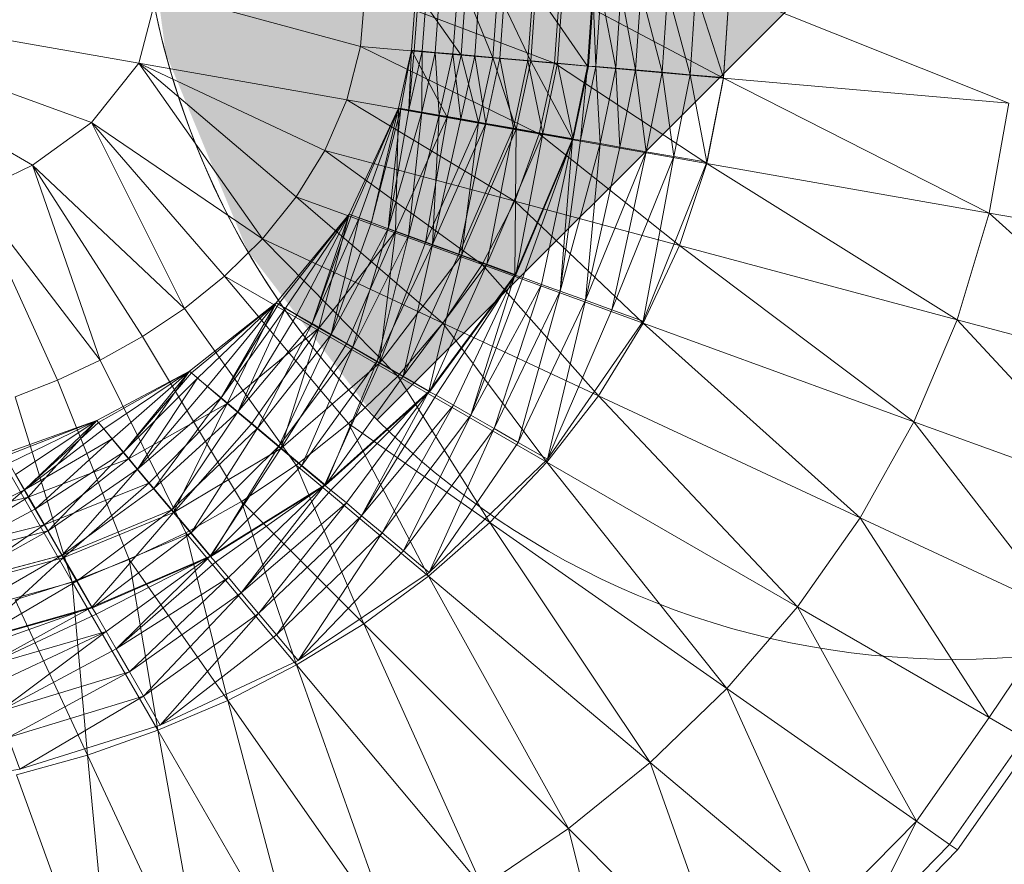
# Model space of a CAD drawing. Header units: metres. Extents: x 397.7 to 427.5, y 12.7 to 28.4.
# Tile 62 of 147: x 408.099 to 408.219, y 26.204 to 26.308. Entities that reach past the tile are written whole.
import ezdxf

# ---------------------------------------------------------------- set-up
doc = ezdxf.new("R2010")
doc.units = ezdxf.units.M
doc.layers.add('A-DETL-____-MBND', color=7, linetype='Continuous', lineweight=18)
doc.layers.add('A-DETL-GENF-OTLN', color=7, linetype='Continuous', lineweight=18)

# ---------------------------------------------------------------- blocks, each defined once
blk = doc.blocks.new('Family - Inodor P3-156643-06_ENLLUMENAT_P3')
at = {"layer": 'A-DETL-____-MBND', "color": 253, "true_color": 0xaaaaaa}
for p, q in [((0.60022, 0.19211), (0.60079, 0.19997)), ((0.60079, 0.19997), (0.60022, 0.19211)), ((0.60022, 0.19211), (0.60079, 0.19997)), ((0.6041, 0.19177), (0.60079, 0.19997)), ((0.6041, 0.19177), (0.60079, 0.19997)), ((0.60469, 0.19997), (0.6041, 0.19177)), ((0.6041, 0.19177), (0.60469, 0.19997)), ((0.60875, 0.19136), (0.60469, 0.19997)), ((0.60875, 0.19136), (0.60469, 0.19997)), ((0.60875, 0.19136), (0.60936, 0.19997)), ((0.60875, 0.19136), (0.60936, 0.19997)), ((0.61571, 0.19076), (0.60936, 0.19997)), ((0.61571, 0.19076), (0.60936, 0.19997)), ((0.61634, 0.19997), (0.61571, 0.19076)), ((0.61571, 0.19076), (0.61634, 0.19997)), ((0.6167, 0.19072), (0.61634, 0.19997)), ((0.6167, 0.19072), (0.61634, 0.19997)), ((0.5608, 0.19112), (0.51095, 0.19991)), ((0.55503, 0.18387), (0.51095, 0.19991)), ((0.54779, 0.17865), (0.51095, 0.19991)), ((0.56308, 0.19991), (0.5608, 0.19112)), ((0.58792, 0.19318), (0.56308, 0.19991)), ((0.5885, 0.19991), (0.58792, 0.19318)), ((0.61164, 0.19111), (0.5885, 0.19991)), ((0.59418, 0.1927), (0.59473, 0.19992)), ((0.59418, 0.1927), (0.59473, 0.19992)), ((0.59473, 0.19991), (0.59418, 0.1927)), ((0.59418, 0.1927), (0.59473, 0.19991)), ((0.59449, 0.19267), (0.59504, 0.19991)), ((0.59449, 0.19267), (0.59504, 0.19991)), ((0.60022, 0.19211), (0.59473, 0.19992)), ((0.60022, 0.19211), (0.59473, 0.19992)), ((0.59547, 0.19258), (0.59602, 0.19991)), ((0.59547, 0.19258), (0.59602, 0.19991)), ((0.59706, 0.19244), (0.59762, 0.19992)), ((0.59706, 0.19244), (0.59762, 0.19992)), ((0.59923, 0.19225), (0.59979, 0.19992)), ((0.59923, 0.19225), (0.59979, 0.19992)), ((0.60189, 0.19201), (0.60247, 0.19991)), ((0.60189, 0.19201), (0.60247, 0.19991)), ((0.60498, 0.19175), (0.60557, 0.19992)), ((0.60498, 0.19175), (0.60557, 0.19992)), ((0.6084, 0.19146), (0.60901, 0.19992)), ((0.6084, 0.19146), (0.60901, 0.19992)), ((0.61227, 0.19991), (0.61164, 0.19111)), ((0.61204, 0.19112), (0.61267, 0.19992)), ((0.61204, 0.19112), (0.61267, 0.19992)), ((0.63233, 0.1893), (0.61227, 0.19991)), ((0.6158, 0.19078), (0.61643, 0.19992)), ((0.61734, 0.19992), (0.6167, 0.19072)), ((0.6167, 0.19072), (0.61734, 0.19992)), ((0.61915, 0.19051), (0.61734, 0.19992)), ((0.61915, 0.19051), (0.61734, 0.19992)), ((0.61915, 0.19051), (0.61979, 0.19992)), ((0.61915, 0.19051), (0.61979, 0.19992)), ((0.62158, 0.1903), (0.61979, 0.19992)), ((0.62158, 0.1903), (0.61979, 0.19992)), ((0.62158, 0.1903), (0.62223, 0.19992)), ((0.62158, 0.1903), (0.62223, 0.19992)), ((0.62484, 0.19001), (0.62223, 0.19992)), ((0.62484, 0.19001), (0.62223, 0.19992)), ((0.62484, 0.19001), (0.62551, 0.19992)), ((0.62484, 0.19001), (0.62551, 0.19992)), ((0.62825, 0.18971), (0.62551, 0.19992)), ((0.62825, 0.18971), (0.62551, 0.19992)), ((0.62825, 0.18971), (0.62893, 0.19992)), ((0.62825, 0.18971), (0.62893, 0.19992)), ((0.63233, 0.18936), (0.62893, 0.19992)), ((0.63233, 0.18936), (0.62893, 0.19992)), ((0.63302, 0.19991), (0.63233, 0.1893)), ((0.63302, 0.19991), (0.63233, 0.18936)), ((0.66725, 0.18624), (0.63302, 0.19991)), ((0.58792, 0.19318), (0.58624, 0.18664)), ((0.61164, 0.19111), (0.58792, 0.19318)), ((0.60979, 0.18249), (0.58792, 0.19318)), ((0.59258, 0.18564), (0.59418, 0.1927)), ((0.59258, 0.18564), (0.59418, 0.1927)), ((0.59418, 0.1927), (0.59258, 0.18564)), ((0.59258, 0.18564), (0.59418, 0.1927)), ((0.59287, 0.18557), (0.59418, 0.1927)), ((0.59287, 0.18557), (0.59418, 0.1927)), ((0.59385, 0.18542), (0.59418, 0.1927)), ((0.59385, 0.18542), (0.59418, 0.1927)), ((0.59449, 0.19267), (0.59385, 0.18542)), ((0.59385, 0.18542), (0.59449, 0.19267)), ((0.59547, 0.19258), (0.59385, 0.18542)), ((0.59385, 0.18542), (0.59547, 0.19258)), ((0.60022, 0.19211), (0.59418, 0.1927)), ((0.60022, 0.19211), (0.59418, 0.1927)), ((0.59854, 0.18453), (0.59418, 0.1927)), ((0.59854, 0.18453), (0.59418, 0.1927)), ((0.59418, 0.1927), (0.59449, 0.19267)), ((0.59449, 0.19267), (0.59418, 0.1927)), ((0.59449, 0.19267), (0.59547, 0.19258)), ((0.59547, 0.19258), (0.59449, 0.19267)), ((0.59543, 0.18514), (0.59547, 0.19258)), ((0.59543, 0.18514), (0.59547, 0.19258)), ((0.59706, 0.19244), (0.59543, 0.18514)), ((0.59543, 0.18514), (0.59706, 0.19244)), ((0.59547, 0.19258), (0.59706, 0.19244)), ((0.59706, 0.19244), (0.59547, 0.19258)), ((0.59706, 0.19244), (0.59923, 0.19225)), ((0.59923, 0.19225), (0.59706, 0.19244)), ((0.59756, 0.18476), (0.59706, 0.19244)), ((0.59756, 0.18476), (0.59706, 0.19244)), ((0.59923, 0.19225), (0.59756, 0.18476)), ((0.59756, 0.18476), (0.59923, 0.19225)), ((0.60022, 0.19211), (0.59854, 0.18453)), ((0.60022, 0.19211), (0.59854, 0.18453)), ((0.59854, 0.18453), (0.60022, 0.19211)), ((0.59923, 0.19225), (0.60189, 0.19201)), ((0.60189, 0.19201), (0.59923, 0.19225)), ((0.6002, 0.1843), (0.59923, 0.19225)), ((0.6002, 0.1843), (0.59923, 0.19225)), ((0.60189, 0.19201), (0.6002, 0.1843)), ((0.6002, 0.1843), (0.60189, 0.19201)), ((0.6041, 0.19177), (0.60022, 0.19211)), ((0.6041, 0.19177), (0.60022, 0.19211)), ((0.60237, 0.18386), (0.60022, 0.19211)), ((0.60237, 0.18386), (0.60022, 0.19211)), ((0.60189, 0.19201), (0.60498, 0.19175)), ((0.60498, 0.19175), (0.60189, 0.19201)), ((0.60326, 0.18376), (0.60189, 0.19201)), ((0.60326, 0.18376), (0.60189, 0.19201)), ((0.6041, 0.19177), (0.60237, 0.18386)), ((0.60237, 0.18386), (0.6041, 0.19177)), ((0.60498, 0.19175), (0.60326, 0.18376)), ((0.60326, 0.18376), (0.60498, 0.19175)), ((0.60875, 0.19136), (0.6041, 0.19177)), ((0.60875, 0.19136), (0.6041, 0.19177)), ((0.60697, 0.18305), (0.6041, 0.19177)), ((0.60697, 0.18305), (0.6041, 0.19177)), ((0.60498, 0.19175), (0.6084, 0.19146)), ((0.6084, 0.19146), (0.60498, 0.19175)), ((0.60663, 0.18317), (0.60498, 0.19175)), ((0.60663, 0.18317), (0.60498, 0.19175)), ((0.5608, 0.19112), (0.55503, 0.18387)), ((0.58624, 0.18664), (0.5608, 0.19112)), ((0.58357, 0.18046), (0.5608, 0.19112)), ((0.5608, 0.19112), (0.57592, 0.16962)), ((0.58007, 0.17476), (0.5608, 0.19112)), ((0.6084, 0.19146), (0.60663, 0.18317)), ((0.60663, 0.18317), (0.6084, 0.19146)), ((0.60875, 0.19136), (0.60697, 0.18305)), ((0.60697, 0.18305), (0.60875, 0.19136)), ((0.6084, 0.19146), (0.61204, 0.19112)), ((0.61204, 0.19112), (0.6084, 0.19146)), ((0.61024, 0.18253), (0.6084, 0.19146)), ((0.61024, 0.18253), (0.6084, 0.19146)), ((0.61571, 0.19076), (0.60875, 0.19136)), ((0.61571, 0.19076), (0.60875, 0.19136)), ((0.61385, 0.18184), (0.60875, 0.19136)), ((0.61385, 0.18184), (0.60875, 0.19136)), ((0.61164, 0.19111), (0.60979, 0.18249)), ((0.61204, 0.19112), (0.61024, 0.18253)), ((0.61024, 0.18253), (0.61204, 0.19112)), ((0.63233, 0.1893), (0.61164, 0.19111)), ((0.63029, 0.17887), (0.61164, 0.19111)), ((0.61204, 0.19112), (0.6158, 0.19078)), ((0.6158, 0.19078), (0.61204, 0.19112)), ((0.61395, 0.18188), (0.61204, 0.19112)), ((0.61395, 0.18188), (0.61204, 0.19112)), ((0.61571, 0.19076), (0.61385, 0.18184)), ((0.61385, 0.18184), (0.61571, 0.19076)), ((0.6158, 0.19078), (0.61395, 0.18188)), ((0.61484, 0.18171), (0.61571, 0.19076)), ((0.61484, 0.18171), (0.61571, 0.19076)), ((0.6167, 0.19072), (0.61484, 0.18171)), ((0.61484, 0.18171), (0.6167, 0.19072)), ((0.6167, 0.19072), (0.61571, 0.19076)), ((0.6167, 0.19072), (0.61571, 0.19076)), ((0.61915, 0.19051), (0.6167, 0.19072)), ((0.61915, 0.19051), (0.6167, 0.19072)), ((0.61726, 0.18129), (0.6167, 0.19072)), ((0.61726, 0.18129), (0.6167, 0.19072)), ((0.61915, 0.19051), (0.61726, 0.18129)), ((0.61726, 0.18129), (0.61915, 0.19051)), ((0.62158, 0.1903), (0.61915, 0.19051)), ((0.62158, 0.1903), (0.61915, 0.19051)), ((0.61966, 0.18087), (0.61915, 0.19051)), ((0.61966, 0.18087), (0.61915, 0.19051)), ((0.62158, 0.1903), (0.61966, 0.18087)), ((0.61966, 0.18087), (0.62158, 0.1903)), ((0.62484, 0.19001), (0.62158, 0.1903)), ((0.62484, 0.19001), (0.62158, 0.1903)), ((0.62289, 0.1803), (0.62158, 0.1903)), ((0.62289, 0.1803), (0.62158, 0.1903)), ((0.62484, 0.19001), (0.62289, 0.1803)), ((0.62289, 0.1803), (0.62484, 0.19001)), ((0.62825, 0.18971), (0.62484, 0.19001)), ((0.62825, 0.18971), (0.62484, 0.19001)), ((0.62625, 0.1797), (0.62484, 0.19001)), ((0.62625, 0.1797), (0.62484, 0.19001)), ((0.62825, 0.18971), (0.62625, 0.1797)), ((0.62625, 0.1797), (0.62825, 0.18971)), ((0.63233, 0.18936), (0.62825, 0.18971)), ((0.63233, 0.18936), (0.62825, 0.18971)), ((0.63029, 0.179), (0.62825, 0.18971)), ((0.63029, 0.179), (0.62825, 0.18971)), ((0.63233, 0.18936), (0.63029, 0.179)), ((0.63233, 0.1893), (0.63029, 0.17887)), ((0.66725, 0.18624), (0.63233, 0.1893)), ((0.66485, 0.17278), (0.63233, 0.1893)), ((0.58624, 0.18664), (0.58357, 0.18046)), ((0.60979, 0.18249), (0.58624, 0.18664)), ((0.6068, 0.17423), (0.58624, 0.18664)), ((0.58653, 0.17265), (0.59258, 0.18564)), ((0.58653, 0.17265), (0.59258, 0.18564)), ((0.59258, 0.18564), (0.58653, 0.17265)), ((0.58653, 0.17265), (0.59258, 0.18564)), ((0.58683, 0.17254), (0.59258, 0.18564)), ((0.58683, 0.17254), (0.59258, 0.18564)), ((0.58775, 0.17221), (0.59258, 0.18564)), ((0.58775, 0.17221), (0.59258, 0.18564)), ((0.58925, 0.17166), (0.59258, 0.18564)), ((0.58925, 0.17166), (0.59258, 0.18564)), ((0.59287, 0.18557), (0.58925, 0.17166)), ((0.58925, 0.17166), (0.59287, 0.18557)), ((0.5913, 0.17092), (0.59287, 0.18557)), ((0.5913, 0.17092), (0.59287, 0.18557)), ((0.59221, 0.17052), (0.59258, 0.18564)), ((0.59221, 0.17052), (0.59258, 0.18564)), ((0.59854, 0.18453), (0.59258, 0.18564)), ((0.59854, 0.18453), (0.59258, 0.18564)), ((0.59287, 0.18557), (0.59258, 0.18564)), ((0.59287, 0.18557), (0.59258, 0.18564)), ((0.59385, 0.18542), (0.59287, 0.18557)), ((0.59385, 0.18542), (0.59287, 0.18557)), ((0.66725, 0.18624), (0.66485, 0.17278)), ((0.59385, 0.18542), (0.5913, 0.17092)), ((0.5913, 0.17092), (0.59385, 0.18542)), ((0.59543, 0.18514), (0.5913, 0.17092)), ((0.5913, 0.17092), (0.59543, 0.18514)), ((0.59854, 0.18453), (0.59221, 0.17052)), ((0.59854, 0.18453), (0.59221, 0.17052)), ((0.59221, 0.17052), (0.59854, 0.18453)), ((0.59381, 0.17), (0.59543, 0.18514)), ((0.59381, 0.17), (0.59543, 0.18514)), ((0.59756, 0.18476), (0.59381, 0.17)), ((0.59381, 0.17), (0.59756, 0.18476)), ((0.59543, 0.18514), (0.59385, 0.18542)), ((0.59543, 0.18514), (0.59385, 0.18542)), ((0.59756, 0.18476), (0.59543, 0.18514)), ((0.59756, 0.18476), (0.59543, 0.18514)), ((0.59587, 0.16919), (0.59854, 0.18453)), ((0.59587, 0.16919), (0.59854, 0.18453)), ((0.59672, 0.16894), (0.59756, 0.18476)), ((0.59672, 0.16894), (0.59756, 0.18476)), ((0.6002, 0.1843), (0.59756, 0.18476)), ((0.6002, 0.1843), (0.59756, 0.18476)), ((0.60237, 0.18386), (0.59854, 0.18453)), ((0.60237, 0.18386), (0.59854, 0.18453)), ((0.55503, 0.18387), (0.54779, 0.17865)), ((0.57592, 0.16962), (0.55503, 0.18387)), ((0.55503, 0.18387), (0.56637, 0.16111)), ((0.5713, 0.16507), (0.55503, 0.18387)), ((0.60237, 0.18386), (0.59587, 0.16919)), ((0.59587, 0.16919), (0.60237, 0.18386)), ((0.6002, 0.1843), (0.59672, 0.16894)), ((0.59672, 0.16894), (0.6002, 0.1843)), ((0.60326, 0.18376), (0.59672, 0.16894)), ((0.59672, 0.16894), (0.60326, 0.18376)), ((0.59995, 0.16777), (0.60326, 0.18376)), ((0.59995, 0.16777), (0.60326, 0.18376)), ((0.60663, 0.18317), (0.59995, 0.16777)), ((0.59995, 0.16777), (0.60663, 0.18317)), ((0.60326, 0.18376), (0.6002, 0.1843)), ((0.60326, 0.18376), (0.6002, 0.1843)), ((0.60026, 0.16759), (0.60237, 0.18386)), ((0.60026, 0.16759), (0.60237, 0.18386)), ((0.60697, 0.18305), (0.60237, 0.18386)), ((0.60697, 0.18305), (0.60237, 0.18386)), ((0.60663, 0.18317), (0.60326, 0.18376)), ((0.60663, 0.18317), (0.60326, 0.18376)), ((0.60338, 0.16652), (0.60663, 0.18317)), ((0.60338, 0.16652), (0.60663, 0.18317)), ((0.61024, 0.18253), (0.60663, 0.18317)), ((0.61024, 0.18253), (0.60663, 0.18317)), ((0.60697, 0.18305), (0.60026, 0.16759)), ((0.60026, 0.16759), (0.60697, 0.18305)), ((0.61024, 0.18253), (0.60338, 0.16652)), ((0.60338, 0.16652), (0.61024, 0.18253)), ((0.60979, 0.18249), (0.6068, 0.17423)), ((0.60682, 0.1652), (0.60697, 0.18305)), ((0.60682, 0.1652), (0.60697, 0.18305)), ((0.60693, 0.16523), (0.61024, 0.18253)), ((0.60693, 0.16523), (0.61024, 0.18253)), ((0.61385, 0.18184), (0.60697, 0.18305)), ((0.61385, 0.18184), (0.60697, 0.18305)), ((0.63029, 0.17887), (0.60979, 0.18249)), ((0.62697, 0.16883), (0.60979, 0.18249)), ((0.61395, 0.18188), (0.61024, 0.18253)), ((0.61395, 0.18188), (0.61024, 0.18253)), ((0.61385, 0.18184), (0.60682, 0.1652)), ((0.60682, 0.1652), (0.61385, 0.18184)), ((0.61395, 0.18188), (0.60693, 0.16523)), ((0.60778, 0.16491), (0.61385, 0.18184)), ((0.60778, 0.16491), (0.61385, 0.18184)), ((0.61008, 0.16407), (0.61385, 0.18184)), ((0.61008, 0.16407), (0.61385, 0.18184)), ((0.61237, 0.16324), (0.61385, 0.18184)), ((0.61237, 0.16324), (0.61385, 0.18184)), ((0.61484, 0.18171), (0.61237, 0.16324)), ((0.61237, 0.16324), (0.61484, 0.18171)), ((0.61726, 0.18129), (0.61237, 0.16324)), ((0.61237, 0.16324), (0.61726, 0.18129)), ((0.61484, 0.18171), (0.61385, 0.18184)), ((0.61484, 0.18171), (0.61385, 0.18184)), ((0.61726, 0.18129), (0.61484, 0.18171)), ((0.61726, 0.18129), (0.61484, 0.18171)), ((0.61545, 0.16212), (0.61726, 0.18129)), ((0.61545, 0.16212), (0.61726, 0.18129)), ((0.61966, 0.18087), (0.61545, 0.16212)), ((0.61545, 0.16212), (0.61966, 0.18087)), ((0.61966, 0.18087), (0.61726, 0.18129)), ((0.61966, 0.18087), (0.61726, 0.18129)), ((0.62289, 0.1803), (0.61966, 0.18087)), ((0.62289, 0.1803), (0.61966, 0.18087)), ((0.58357, 0.18046), (0.58007, 0.17476)), ((0.6068, 0.17423), (0.58357, 0.18046)), ((0.58357, 0.18046), (0.60281, 0.16648)), ((0.62289, 0.1803), (0.61545, 0.16212)), ((0.61545, 0.16212), (0.62289, 0.1803)), ((0.61867, 0.16095), (0.62289, 0.1803)), ((0.61867, 0.16095), (0.62289, 0.1803)), ((0.62625, 0.1797), (0.61867, 0.16095)), ((0.61867, 0.16095), (0.62625, 0.1797)), ((0.62252, 0.15955), (0.62625, 0.1797)), ((0.62252, 0.15955), (0.62625, 0.1797)), ((0.62625, 0.1797), (0.62289, 0.1803)), ((0.62625, 0.1797), (0.62289, 0.1803)), ((0.63029, 0.179), (0.62625, 0.1797)), ((0.63029, 0.179), (0.62625, 0.1797)), ((0.54779, 0.17865), (0.54048, 0.17514)), ((0.56637, 0.16111), (0.54779, 0.17865)), ((0.54779, 0.17865), (0.55607, 0.1548)), ((0.56126, 0.1577), (0.54779, 0.17865)), ((0.63029, 0.179), (0.62252, 0.15955)), ((0.63029, 0.17887), (0.62697, 0.16883)), ((0.66485, 0.17278), (0.63029, 0.17887)), ((0.66094, 0.15973), (0.63029, 0.17887)), ((0.55607, 0.1548), (0.54048, 0.17514)), ((0.55086, 0.15235), (0.54048, 0.17514)), ((0.58007, 0.17476), (0.57592, 0.16962)), ((0.60281, 0.16648), (0.58007, 0.17476)), ((0.58007, 0.17476), (0.59798, 0.15933)), ((0.6068, 0.17423), (0.60281, 0.16648)), ((0.62697, 0.16883), (0.6068, 0.17423)), ((0.62251, 0.15931), (0.6068, 0.17423)), ((0.57761, 0.16181), (0.58653, 0.17265)), ((0.57761, 0.16181), (0.58653, 0.17265)), ((0.58653, 0.17265), (0.57761, 0.16181)), ((0.57761, 0.16181), (0.58653, 0.17265)), ((0.57788, 0.16165), (0.58653, 0.17265)), ((0.57788, 0.16165), (0.58653, 0.17265)), ((0.57873, 0.16116), (0.58653, 0.17265)), ((0.57873, 0.16116), (0.58653, 0.17265)), ((0.58012, 0.16036), (0.58653, 0.17265)), ((0.58012, 0.16036), (0.58653, 0.17265)), ((0.582, 0.15928), (0.58653, 0.17265)), ((0.582, 0.15928), (0.58653, 0.17265)), ((0.58683, 0.17254), (0.582, 0.15928)), ((0.582, 0.15928), (0.58683, 0.17254)), ((0.58284, 0.15873), (0.58653, 0.17265)), ((0.58284, 0.15873), (0.58653, 0.17265)), ((0.59221, 0.17052), (0.58653, 0.17265)), ((0.59221, 0.17052), (0.58653, 0.17265)), ((0.58683, 0.17254), (0.58653, 0.17265)), ((0.58683, 0.17254), (0.58653, 0.17265)), ((0.58775, 0.17221), (0.58683, 0.17254)), ((0.58775, 0.17221), (0.58683, 0.17254)), ((0.66485, 0.17278), (0.66094, 0.15973)), ((0.69136, 0.1681), (0.66485, 0.17278)), ((0.68697, 0.15275), (0.66485, 0.17278)), ((0.58775, 0.17221), (0.582, 0.15928)), ((0.582, 0.15928), (0.58775, 0.17221)), ((0.58432, 0.15794), (0.58775, 0.17221)), ((0.58432, 0.15794), (0.58775, 0.17221)), ((0.58432, 0.15794), (0.58925, 0.17166)), ((0.58925, 0.17166), (0.58432, 0.15794)), ((0.58925, 0.17166), (0.58775, 0.17221)), ((0.58925, 0.17166), (0.58775, 0.17221)), ((0.59221, 0.17052), (0.58284, 0.15873)), ((0.59221, 0.17052), (0.58284, 0.15873)), ((0.58284, 0.15873), (0.59221, 0.17052)), ((0.58432, 0.15794), (0.5913, 0.17092)), ((0.58432, 0.15794), (0.5913, 0.17092)), ((0.58621, 0.15678), (0.59221, 0.17052)), ((0.58621, 0.15678), (0.59221, 0.17052)), ((0.587, 0.15639), (0.5913, 0.17092)), ((0.587, 0.15639), (0.5913, 0.17092)), ((0.59381, 0.17), (0.587, 0.15639)), ((0.587, 0.15639), (0.59381, 0.17)), ((0.58997, 0.15467), (0.59381, 0.17)), ((0.58997, 0.15467), (0.59381, 0.17)), ((0.59025, 0.15445), (0.59221, 0.17052)), ((0.59025, 0.15445), (0.59221, 0.17052)), ((0.59381, 0.17), (0.5913, 0.17092)), ((0.59381, 0.17), (0.5913, 0.17092)), ((0.59587, 0.16919), (0.59221, 0.17052)), ((0.59587, 0.16919), (0.59221, 0.17052)), ((0.59672, 0.16894), (0.59381, 0.17)), ((0.59672, 0.16894), (0.59381, 0.17)), ((0.57592, 0.16962), (0.5713, 0.16507)), ((0.59798, 0.15933), (0.57592, 0.16962)), ((0.57592, 0.16962), (0.59247, 0.15285)), ((0.59672, 0.16894), (0.58997, 0.15467)), ((0.58997, 0.15467), (0.59672, 0.16894)), ((0.59587, 0.16919), (0.59025, 0.15445)), ((0.59025, 0.15445), (0.59587, 0.16919)), ((0.59314, 0.15285), (0.59672, 0.16894)), ((0.59314, 0.15285), (0.59672, 0.16894)), ((0.60026, 0.16759), (0.59587, 0.16919)), ((0.60026, 0.16759), (0.59587, 0.16919)), ((0.59995, 0.16777), (0.59672, 0.16894)), ((0.59995, 0.16777), (0.59672, 0.16894)), ((0.62697, 0.16883), (0.62251, 0.15931)), ((0.66094, 0.15973), (0.62697, 0.16883)), ((0.65562, 0.14726), (0.62697, 0.16883)), ((0.60026, 0.16759), (0.59025, 0.15445)), ((0.59025, 0.15445), (0.60026, 0.16759)), ((0.59995, 0.16777), (0.59314, 0.15285)), ((0.59314, 0.15285), (0.59995, 0.16777)), ((0.5963, 0.15096), (0.60026, 0.16759)), ((0.5963, 0.15096), (0.60026, 0.16759)), ((0.60338, 0.16652), (0.59995, 0.16777)), ((0.60338, 0.16652), (0.59995, 0.16777)), ((0.60682, 0.1652), (0.60026, 0.16759)), ((0.60682, 0.1652), (0.60026, 0.16759)), ((0.60338, 0.16652), (0.59314, 0.15285)), ((0.59314, 0.15285), (0.60338, 0.16652)), ((0.59641, 0.15096), (0.60338, 0.16652)), ((0.59641, 0.15096), (0.60338, 0.16652)), ((0.60281, 0.16648), (0.59798, 0.15933)), ((0.62251, 0.15931), (0.60281, 0.16648)), ((0.60281, 0.16648), (0.61704, 0.15045)), ((0.60693, 0.16523), (0.60338, 0.16652)), ((0.60693, 0.16523), (0.60338, 0.16652)), ((0.5713, 0.16507), (0.56637, 0.16111)), ((0.59247, 0.15285), (0.5713, 0.16507)), ((0.5713, 0.16507), (0.58644, 0.14706)), ((0.60682, 0.1652), (0.5963, 0.15096)), ((0.5963, 0.15096), (0.60682, 0.1652)), ((0.60693, 0.16523), (0.59641, 0.15096)), ((0.59719, 0.1505), (0.60682, 0.1652)), ((0.59719, 0.1505), (0.60682, 0.1652)), ((0.59931, 0.14928), (0.60682, 0.1652)), ((0.59931, 0.14928), (0.60682, 0.1652)), ((0.60142, 0.14806), (0.60682, 0.1652)), ((0.60142, 0.14806), (0.60682, 0.1652)), ((0.60778, 0.16491), (0.60682, 0.1652)), ((0.60778, 0.16491), (0.60682, 0.1652)), ((0.60778, 0.16491), (0.60142, 0.14806)), ((0.60142, 0.14806), (0.60778, 0.16491)), ((0.61008, 0.16407), (0.60142, 0.14806)), ((0.60142, 0.14806), (0.61008, 0.16407)), ((0.60426, 0.14642), (0.61008, 0.16407)), ((0.60426, 0.14642), (0.61008, 0.16407)), ((0.61008, 0.16407), (0.60778, 0.16491)), ((0.61008, 0.16407), (0.60778, 0.16491)), ((0.61237, 0.16324), (0.61008, 0.16407)), ((0.61237, 0.16324), (0.61008, 0.16407)), ((0.61237, 0.16324), (0.60426, 0.14642)), ((0.60426, 0.14642), (0.61237, 0.16324)), ((0.60723, 0.14471), (0.61237, 0.16324)), ((0.60723, 0.14471), (0.61237, 0.16324)), ((0.61545, 0.16212), (0.61237, 0.16324)), ((0.61545, 0.16212), (0.61237, 0.16324)), ((0.56699, 0.15344), (0.57761, 0.16181)), ((0.56699, 0.15344), (0.57761, 0.16181)), ((0.57761, 0.16181), (0.56699, 0.15344)), ((0.56699, 0.15344), (0.57761, 0.16181)), ((0.56723, 0.15324), (0.57761, 0.16181)), ((0.56723, 0.15324), (0.57761, 0.16181)), ((0.56798, 0.15261), (0.57761, 0.16181)), ((0.56798, 0.15261), (0.57761, 0.16181)), ((0.56921, 0.15158), (0.57761, 0.16181)), ((0.56921, 0.15158), (0.57761, 0.16181)), ((0.57087, 0.15019), (0.57761, 0.16181)), ((0.57087, 0.15019), (0.57761, 0.16181)), ((0.57788, 0.16165), (0.57087, 0.15019)), ((0.57087, 0.15019), (0.57788, 0.16165)), ((0.5716, 0.1495), (0.57761, 0.16181)), ((0.5716, 0.1495), (0.57761, 0.16181)), ((0.58284, 0.15873), (0.57761, 0.16181)), ((0.58284, 0.15873), (0.57761, 0.16181)), ((0.57788, 0.16165), (0.57761, 0.16181)), ((0.57788, 0.16165), (0.57761, 0.16181)), ((0.57873, 0.16116), (0.57788, 0.16165)), ((0.57873, 0.16116), (0.57788, 0.16165)), ((0.61545, 0.16212), (0.60723, 0.14471)), ((0.60723, 0.14471), (0.61545, 0.16212)), ((0.61078, 0.14267), (0.61545, 0.16212)), ((0.61078, 0.14267), (0.61545, 0.16212)), ((0.61867, 0.16095), (0.61545, 0.16212)), ((0.61867, 0.16095), (0.61545, 0.16212)), ((0.56637, 0.16111), (0.56126, 0.1577)), ((0.56637, 0.16111), (0.58003, 0.14195)), ((0.57873, 0.16116), (0.57087, 0.15019)), ((0.57087, 0.15019), (0.57873, 0.16116)), ((0.57292, 0.14847), (0.57873, 0.16116)), ((0.57292, 0.14847), (0.57873, 0.16116)), ((0.58012, 0.16036), (0.57292, 0.14847)), ((0.57292, 0.14847), (0.58012, 0.16036)), ((0.58012, 0.16036), (0.57873, 0.16116)), ((0.58012, 0.16036), (0.57873, 0.16116)), ((0.582, 0.15928), (0.58012, 0.16036)), ((0.582, 0.15928), (0.58012, 0.16036)), ((0.61867, 0.16095), (0.61078, 0.14267)), ((0.61078, 0.14267), (0.61867, 0.16095)), ((0.62252, 0.15955), (0.61867, 0.16095)), ((0.62252, 0.15955), (0.61867, 0.16095)), ((0.582, 0.15928), (0.57292, 0.14847)), ((0.57292, 0.14847), (0.582, 0.15928)), ((0.5753, 0.14647), (0.582, 0.15928)), ((0.5753, 0.14647), (0.582, 0.15928)), ((0.58432, 0.15794), (0.582, 0.15928)), ((0.58432, 0.15794), (0.582, 0.15928)), ((0.59798, 0.15933), (0.59247, 0.15285)), ((0.61704, 0.15045), (0.59798, 0.15933)), ((0.59798, 0.15933), (0.61073, 0.14231)), ((0.62252, 0.15955), (0.61078, 0.14267)), ((0.62251, 0.15931), (0.61704, 0.15045)), ((0.65562, 0.14726), (0.62251, 0.15931)), ((0.62251, 0.15931), (0.64904, 0.13552)), ((0.66094, 0.15973), (0.65562, 0.14726)), ((0.68697, 0.15275), (0.66094, 0.15973)), ((0.68099, 0.13803), (0.66094, 0.15973)), ((0.58284, 0.15873), (0.5716, 0.1495)), ((0.5716, 0.1495), (0.58284, 0.15873)), ((0.5716, 0.1495), (0.58284, 0.15873)), ((0.57458, 0.147), (0.58284, 0.15873)), ((0.57458, 0.147), (0.58284, 0.15873)), ((0.58432, 0.15794), (0.5753, 0.14647)), ((0.5753, 0.14647), (0.58432, 0.15794)), ((0.57793, 0.14427), (0.58432, 0.15794)), ((0.57793, 0.14427), (0.58432, 0.15794)), ((0.57816, 0.144), (0.58284, 0.15873)), ((0.57816, 0.144), (0.58284, 0.15873)), ((0.58621, 0.15678), (0.58284, 0.15873)), ((0.58621, 0.15678), (0.58284, 0.15873)), ((0.587, 0.15639), (0.58432, 0.15794)), ((0.587, 0.15639), (0.58432, 0.15794)), ((0.56126, 0.1577), (0.55607, 0.1548)), ((0.56126, 0.1577), (0.57337, 0.1375)), ((0.58621, 0.15678), (0.57816, 0.144)), ((0.57816, 0.144), (0.58621, 0.15678)), ((0.59025, 0.15445), (0.58621, 0.15678)), ((0.59025, 0.15445), (0.58621, 0.15678)), ((0.587, 0.15639), (0.57793, 0.14427)), ((0.57793, 0.14427), (0.587, 0.15639)), ((0.58073, 0.14192), (0.587, 0.15639)), ((0.58073, 0.14192), (0.587, 0.15639)), ((0.58997, 0.15467), (0.587, 0.15639)), ((0.58997, 0.15467), (0.587, 0.15639)), ((0.55607, 0.1548), (0.55086, 0.15235)), ((0.55607, 0.1548), (0.56654, 0.13366)), ((0.59025, 0.15445), (0.57816, 0.144)), ((0.57816, 0.144), (0.59025, 0.15445)), ((0.58997, 0.15467), (0.58073, 0.14192)), ((0.58073, 0.14192), (0.58997, 0.15467)), ((0.58351, 0.13951), (0.59025, 0.15445)), ((0.58351, 0.13951), (0.59025, 0.15445)), ((0.58362, 0.13949), (0.58997, 0.15467)), ((0.58362, 0.13949), (0.58997, 0.15467)), ((0.59314, 0.15285), (0.58997, 0.15467)), ((0.59314, 0.15285), (0.58997, 0.15467)), ((0.5963, 0.15096), (0.59025, 0.15445)), ((0.5963, 0.15096), (0.59025, 0.15445)), ((0.55567, 0.14741), (0.56699, 0.15344)), ((0.55567, 0.14741), (0.56699, 0.15344)), ((0.56699, 0.15344), (0.55567, 0.14741)), ((0.55567, 0.14741), (0.56699, 0.15344)), ((0.55587, 0.14717), (0.56699, 0.15344)), ((0.55587, 0.14717), (0.56699, 0.15344)), ((0.5565, 0.14641), (0.56699, 0.15344)), ((0.5565, 0.14641), (0.56699, 0.15344)), ((0.55753, 0.14519), (0.56699, 0.15344)), ((0.55753, 0.14519), (0.56699, 0.15344)), ((0.55892, 0.14353), (0.56699, 0.15344)), ((0.55892, 0.14353), (0.56699, 0.15344)), ((0.56723, 0.15324), (0.55892, 0.14353)), ((0.55892, 0.14353), (0.56723, 0.15324)), ((0.55952, 0.14272), (0.56699, 0.15344)), ((0.55952, 0.14272), (0.56699, 0.15344)), ((0.5716, 0.1495), (0.56699, 0.15344)), ((0.5716, 0.1495), (0.56699, 0.15344)), ((0.56723, 0.15324), (0.56699, 0.15344)), ((0.56723, 0.15324), (0.56699, 0.15344)), ((0.56798, 0.15261), (0.56723, 0.15324)), ((0.56798, 0.15261), (0.56723, 0.15324)), ((0.55086, 0.15235), (0.54568, 0.15031)), ((0.55086, 0.15235), (0.55962, 0.13041)), ((0.56798, 0.15261), (0.55892, 0.14353)), ((0.55892, 0.14353), (0.56798, 0.15261)), ((0.56065, 0.14147), (0.56798, 0.15261)), ((0.56065, 0.14147), (0.56798, 0.15261)), ((0.56921, 0.15158), (0.56798, 0.15261)), ((0.56921, 0.15158), (0.56798, 0.15261)), ((0.59314, 0.15285), (0.58362, 0.13949)), ((0.58362, 0.13949), (0.59314, 0.15285)), ((0.59247, 0.15285), (0.58644, 0.14706)), ((0.61073, 0.14231), (0.59247, 0.15285)), ((0.59247, 0.15285), (0.60374, 0.13494)), ((0.59641, 0.15096), (0.59314, 0.15285)), ((0.59641, 0.15096), (0.59314, 0.15285)), ((0.56921, 0.15158), (0.56065, 0.14147)), ((0.56065, 0.14147), (0.56921, 0.15158)), ((0.57087, 0.15019), (0.56921, 0.15158)), ((0.57087, 0.15019), (0.56921, 0.15158)), ((0.5963, 0.15096), (0.58351, 0.13951)), ((0.58351, 0.13951), (0.5963, 0.15096)), ((0.59641, 0.15096), (0.58362, 0.13949)), ((0.58431, 0.13891), (0.5963, 0.15096)), ((0.58431, 0.13891), (0.5963, 0.15096)), ((0.58619, 0.13733), (0.5963, 0.15096)), ((0.58619, 0.13733), (0.5963, 0.15096)), ((0.58806, 0.13576), (0.5963, 0.15096)), ((0.58806, 0.13576), (0.5963, 0.15096)), ((0.59719, 0.1505), (0.5963, 0.15096)), ((0.59719, 0.1505), (0.5963, 0.15096)), ((0.54568, 0.15031), (0.55265, 0.12769)), ((0.5716, 0.1495), (0.55952, 0.14272)), ((0.5716, 0.1495), (0.55952, 0.14272)), ((0.55952, 0.14272), (0.5716, 0.1495)), ((0.57087, 0.15019), (0.56065, 0.14147)), ((0.56065, 0.14147), (0.57087, 0.15019)), ((0.56202, 0.13974), (0.5716, 0.1495)), ((0.56202, 0.13974), (0.5716, 0.1495)), ((0.56264, 0.1391), (0.57087, 0.15019)), ((0.56264, 0.1391), (0.57087, 0.15019)), ((0.56503, 0.13616), (0.5716, 0.1495)), ((0.56503, 0.13616), (0.5716, 0.1495)), ((0.57292, 0.14847), (0.57087, 0.15019)), ((0.57292, 0.14847), (0.57087, 0.15019)), ((0.57458, 0.147), (0.5716, 0.1495)), ((0.57458, 0.147), (0.5716, 0.1495)), ((0.59719, 0.1505), (0.58806, 0.13576)), ((0.58806, 0.13576), (0.59719, 0.1505)), ((0.59931, 0.14928), (0.59719, 0.1505)), ((0.59931, 0.14928), (0.59719, 0.1505)), ((0.61704, 0.15045), (0.61073, 0.14231)), ((0.64904, 0.13552), (0.61704, 0.15045)), ((0.61704, 0.15045), (0.64137, 0.12462)), ((0.55265, 0.12769), (0.54056, 0.14864)), ((0.57292, 0.14847), (0.56264, 0.1391)), ((0.56264, 0.1391), (0.57292, 0.14847)), ((0.56484, 0.13647), (0.57292, 0.14847)), ((0.56484, 0.13647), (0.57292, 0.14847)), ((0.5753, 0.14647), (0.57292, 0.14847)), ((0.5753, 0.14647), (0.57292, 0.14847)), ((0.59931, 0.14928), (0.58806, 0.13576)), ((0.58806, 0.13576), (0.59931, 0.14928)), ((0.59057, 0.13366), (0.59931, 0.14928)), ((0.59057, 0.13366), (0.59931, 0.14928)), ((0.60142, 0.14806), (0.59931, 0.14928)), ((0.60142, 0.14806), (0.59931, 0.14928)), ((0.54428, 0.14332), (0.55567, 0.14741)), ((0.54428, 0.14332), (0.55567, 0.14741)), ((0.55567, 0.14741), (0.54428, 0.14332)), ((0.54428, 0.14332), (0.55567, 0.14741)), ((0.54444, 0.14305), (0.55567, 0.14741)), ((0.54444, 0.14305), (0.55567, 0.14741)), ((0.54493, 0.1422), (0.55567, 0.14741)), ((0.54493, 0.1422), (0.55567, 0.14741)), ((0.54573, 0.14081), (0.55567, 0.14741)), ((0.54573, 0.14081), (0.55567, 0.14741)), ((0.54681, 0.13893), (0.55567, 0.14741)), ((0.54681, 0.13893), (0.55567, 0.14741)), ((0.55587, 0.14717), (0.54681, 0.13893)), ((0.54681, 0.13893), (0.55587, 0.14717)), ((0.54726, 0.13804), (0.55567, 0.14741)), ((0.54726, 0.13804), (0.55567, 0.14741)), ((0.55952, 0.14272), (0.55567, 0.14741)), ((0.55952, 0.14272), (0.55567, 0.14741)), ((0.55587, 0.14717), (0.55567, 0.14741)), ((0.55587, 0.14717), (0.55567, 0.14741)), ((0.5565, 0.14641), (0.55587, 0.14717)), ((0.5565, 0.14641), (0.55587, 0.14717)), ((0.57458, 0.147), (0.56503, 0.13616)), ((0.56503, 0.13616), (0.57458, 0.147)), ((0.57816, 0.144), (0.57458, 0.147)), ((0.57816, 0.144), (0.57458, 0.147)), ((0.58644, 0.14706), (0.58003, 0.14195)), ((0.60374, 0.13494), (0.58644, 0.14706)), ((0.58644, 0.14706), (0.59623, 0.12836)), ((0.60142, 0.14806), (0.59057, 0.13366)), ((0.59057, 0.13366), (0.60142, 0.14806)), ((0.59319, 0.13146), (0.60142, 0.14806)), ((0.59319, 0.13146), (0.60142, 0.14806)), ((0.60426, 0.14642), (0.60142, 0.14806)), ((0.60426, 0.14642), (0.60142, 0.14806)), ((0.65562, 0.14726), (0.64904, 0.13552)), ((0.68099, 0.13803), (0.65562, 0.14726)), ((0.67355, 0.12409), (0.65562, 0.14726)), ((0.5565, 0.14641), (0.54681, 0.13893)), ((0.54681, 0.13893), (0.5565, 0.14641)), ((0.55753, 0.14519), (0.5565, 0.14641)), ((0.55753, 0.14519), (0.5565, 0.14641)), ((0.5753, 0.14647), (0.56484, 0.13647)), ((0.56484, 0.13647), (0.5753, 0.14647)), ((0.5672, 0.13367), (0.5753, 0.14647)), ((0.5672, 0.13367), (0.5753, 0.14647)), ((0.57793, 0.14427), (0.5753, 0.14647)), ((0.57793, 0.14427), (0.5753, 0.14647)), ((0.60426, 0.14642), (0.59319, 0.13146)), ((0.59319, 0.13146), (0.60426, 0.14642)), ((0.59633, 0.12883), (0.60426, 0.14642)), ((0.59633, 0.12883), (0.60426, 0.14642)), ((0.60723, 0.14471), (0.60426, 0.14642)), ((0.60723, 0.14471), (0.60426, 0.14642)), ((0.55753, 0.14519), (0.54681, 0.13893)), ((0.54681, 0.13893), (0.55753, 0.14519)), ((0.54815, 0.13662), (0.55753, 0.14519)), ((0.54815, 0.13662), (0.55753, 0.14519)), ((0.55892, 0.14353), (0.55753, 0.14519)), ((0.55892, 0.14353), (0.55753, 0.14519)), ((0.60723, 0.14471), (0.59633, 0.12883)), ((0.59633, 0.12883), (0.60723, 0.14471)), ((0.61078, 0.14267), (0.60723, 0.14471)), ((0.61078, 0.14267), (0.60723, 0.14471)), ((0.55892, 0.14353), (0.54815, 0.13662)), ((0.54815, 0.13662), (0.55892, 0.14353)), ((0.5497, 0.13393), (0.55892, 0.14353)), ((0.5497, 0.13393), (0.55892, 0.14353)), ((0.56065, 0.14147), (0.55892, 0.14353)), ((0.56065, 0.14147), (0.55892, 0.14353)), ((0.57816, 0.144), (0.56503, 0.13616)), ((0.56503, 0.13616), (0.57816, 0.144)), ((0.57793, 0.14427), (0.5672, 0.13367)), ((0.5672, 0.13367), (0.57793, 0.14427)), ((0.56951, 0.13081), (0.57816, 0.144)), ((0.56951, 0.13081), (0.57816, 0.144)), ((0.56962, 0.13078), (0.57793, 0.14427)), ((0.56962, 0.13078), (0.57793, 0.14427)), ((0.58073, 0.14192), (0.57793, 0.14427)), ((0.58073, 0.14192), (0.57793, 0.14427)), ((0.58351, 0.13951), (0.57816, 0.144)), ((0.58351, 0.13951), (0.57816, 0.144)), ((0.54726, 0.13804), (0.54428, 0.14332)), ((0.54726, 0.13804), (0.54428, 0.14332)), ((0.55952, 0.14272), (0.54726, 0.13804)), ((0.54726, 0.13804), (0.55952, 0.14272)), ((0.54726, 0.13804), (0.55952, 0.14272)), ((0.54921, 0.13467), (0.55952, 0.14272)), ((0.54921, 0.13467), (0.55952, 0.14272)), ((0.56202, 0.13974), (0.55952, 0.14272)), ((0.56202, 0.13974), (0.55952, 0.14272)), ((0.61078, 0.14267), (0.59633, 0.12883)), ((0.61073, 0.14231), (0.60374, 0.13494)), ((0.64137, 0.12462), (0.61073, 0.14231)), ((0.61073, 0.14231), (0.63275, 0.11463)), ((0.56065, 0.14147), (0.5497, 0.13393)), ((0.5497, 0.13393), (0.56065, 0.14147)), ((0.55142, 0.13096), (0.56065, 0.14147)), ((0.55142, 0.13096), (0.56065, 0.14147)), ((0.56264, 0.1391), (0.56065, 0.14147)), ((0.56264, 0.1391), (0.56065, 0.14147)), ((0.58073, 0.14192), (0.56962, 0.13078)), ((0.56962, 0.13078), (0.58073, 0.14192)), ((0.58003, 0.14195), (0.57337, 0.1375)), ((0.59623, 0.12836), (0.58003, 0.14195)), ((0.58003, 0.14195), (0.58831, 0.12256)), ((0.58362, 0.13949), (0.58073, 0.14192)), ((0.58362, 0.13949), (0.58073, 0.14192)), ((0.54681, 0.13893), (0.54573, 0.14081)), ((0.54681, 0.13893), (0.54573, 0.14081)), ((0.56202, 0.13974), (0.54921, 0.13467)), ((0.54921, 0.13467), (0.56202, 0.13974)), ((0.55155, 0.13062), (0.56202, 0.13974)), ((0.55155, 0.13062), (0.56202, 0.13974)), ((0.56503, 0.13616), (0.56202, 0.13974)), ((0.56503, 0.13616), (0.56202, 0.13974)), ((0.54681, 0.13893), (0.53578, 0.13349)), ((0.53578, 0.13349), (0.54681, 0.13893)), ((0.53684, 0.13057), (0.54681, 0.13893)), ((0.53684, 0.13057), (0.54681, 0.13893)), ((0.54815, 0.13662), (0.54681, 0.13893)), ((0.54815, 0.13662), (0.54681, 0.13893)), ((0.56264, 0.1391), (0.55142, 0.13096)), ((0.55142, 0.13096), (0.56264, 0.1391)), ((0.56484, 0.13647), (0.56264, 0.1391)), ((0.56484, 0.13647), (0.56264, 0.1391)), ((0.58351, 0.13951), (0.56951, 0.13081)), ((0.56951, 0.13081), (0.58351, 0.13951)), ((0.58362, 0.13949), (0.56962, 0.13078)), ((0.5702, 0.13008), (0.58351, 0.13951)), ((0.5702, 0.13008), (0.58351, 0.13951)), ((0.57178, 0.1282), (0.58351, 0.13951)), ((0.57178, 0.1282), (0.58351, 0.13951)), ((0.57334, 0.12634), (0.58351, 0.13951)), ((0.57334, 0.12634), (0.58351, 0.13951)), ((0.58431, 0.13891), (0.57334, 0.12634)), ((0.57334, 0.12634), (0.58431, 0.13891)), ((0.58431, 0.13891), (0.58351, 0.13951)), ((0.58431, 0.13891), (0.58351, 0.13951)), ((0.58619, 0.13733), (0.58431, 0.13891)), ((0.58619, 0.13733), (0.58431, 0.13891)), ((0.54726, 0.13804), (0.53515, 0.13505)), ((0.53515, 0.13505), (0.54726, 0.13804)), ((0.53515, 0.13505), (0.54726, 0.13804)), ((0.53648, 0.13139), (0.54726, 0.13804)), ((0.53648, 0.13139), (0.54726, 0.13804)), ((0.54921, 0.13467), (0.54726, 0.13804)), ((0.54921, 0.13467), (0.54726, 0.13804)), ((0.57337, 0.1375), (0.56654, 0.13366)), ((0.58619, 0.13733), (0.57334, 0.12634)), ((0.57334, 0.12634), (0.58619, 0.13733)), ((0.58831, 0.12256), (0.57337, 0.1375)), ((0.57337, 0.1375), (0.5801, 0.11751)), ((0.57545, 0.12382), (0.58619, 0.13733)), ((0.57545, 0.12382), (0.58619, 0.13733)), ((0.58806, 0.13576), (0.58619, 0.13733)), ((0.58806, 0.13576), (0.58619, 0.13733)), ((0.54815, 0.13662), (0.53684, 0.13057)), ((0.53684, 0.13057), (0.54815, 0.13662)), ((0.5497, 0.13393), (0.54815, 0.13662)), ((0.5497, 0.13393), (0.54815, 0.13662)), ((0.56484, 0.13647), (0.55142, 0.13096)), ((0.55142, 0.13096), (0.56484, 0.13647)), ((0.56503, 0.13616), (0.55155, 0.13062)), ((0.55155, 0.13062), (0.56503, 0.13616)), ((0.55325, 0.12779), (0.56484, 0.13647)), ((0.55325, 0.12779), (0.56484, 0.13647)), ((0.55504, 0.12458), (0.56503, 0.13616)), ((0.55504, 0.12458), (0.56503, 0.13616)), ((0.5672, 0.13367), (0.56484, 0.13647)), ((0.5672, 0.13367), (0.56484, 0.13647)), ((0.56951, 0.13081), (0.56503, 0.13616)), ((0.56951, 0.13081), (0.56503, 0.13616)), ((0.58806, 0.13576), (0.57545, 0.12382)), ((0.57545, 0.12382), (0.58806, 0.13576)), ((0.57765, 0.12121), (0.58806, 0.13576)), ((0.57765, 0.12121), (0.58806, 0.13576)), ((0.59057, 0.13366), (0.58806, 0.13576)), ((0.59057, 0.13366), (0.58806, 0.13576)), ((0.60374, 0.13494), (0.59623, 0.12836)), ((0.63275, 0.11463), (0.60374, 0.13494)), ((0.60374, 0.13494), (0.62337, 0.10559)), ((0.64904, 0.13552), (0.64137, 0.12462)), ((0.67355, 0.12409), (0.64904, 0.13552)), ((0.64904, 0.13552), (0.66482, 0.11108)), ((0.54921, 0.13467), (0.53648, 0.13139)), ((0.53648, 0.13139), (0.54921, 0.13467)), ((0.5497, 0.13393), (0.53684, 0.13057)), ((0.53684, 0.13057), (0.5497, 0.13393)), ((0.53802, 0.12735), (0.5497, 0.13393)), ((0.53802, 0.12735), (0.5497, 0.13393)), ((0.53808, 0.127), (0.54921, 0.13467)), ((0.53808, 0.127), (0.54921, 0.13467)), ((0.55155, 0.13062), (0.54921, 0.13467)), ((0.55155, 0.13062), (0.54921, 0.13467)), ((0.55142, 0.13096), (0.5497, 0.13393)), ((0.55142, 0.13096), (0.5497, 0.13393)), ((0.5672, 0.13367), (0.55325, 0.12779)), ((0.55325, 0.12779), (0.5672, 0.13367)), ((0.55513, 0.12452), (0.5672, 0.13367)), ((0.55513, 0.12452), (0.5672, 0.13367)), ((0.56654, 0.13366), (0.55962, 0.13041)), ((0.5801, 0.11751), (0.56654, 0.13366)), ((0.56654, 0.13366), (0.57169, 0.11317)), ((0.56962, 0.13078), (0.5672, 0.13367)), ((0.56962, 0.13078), (0.5672, 0.13367)), ((0.59057, 0.13366), (0.57765, 0.12121)), ((0.57765, 0.12121), (0.59057, 0.13366)), ((0.58028, 0.11807), (0.59057, 0.13366)), ((0.58028, 0.11807), (0.59057, 0.13366)), ((0.59319, 0.13146), (0.59057, 0.13366)), ((0.59319, 0.13146), (0.59057, 0.13366)), ((0.59319, 0.13146), (0.58028, 0.11807)), ((0.58028, 0.11807), (0.59319, 0.13146)), ((0.59633, 0.12883), (0.59319, 0.13146)), ((0.59633, 0.12883), (0.59319, 0.13146)), ((0.55142, 0.13096), (0.53802, 0.12735)), ((0.53802, 0.12735), (0.55142, 0.13096)), ((0.55155, 0.13062), (0.53808, 0.127)), ((0.53808, 0.127), (0.55155, 0.13062)), ((0.53927, 0.12391), (0.55142, 0.13096)), ((0.53927, 0.12391), (0.55142, 0.13096)), ((0.54047, 0.12044), (0.55155, 0.13062)), ((0.54047, 0.12044), (0.55155, 0.13062)), ((0.55325, 0.12779), (0.55142, 0.13096)), ((0.55325, 0.12779), (0.55142, 0.13096)), ((0.55504, 0.12458), (0.55155, 0.13062)), ((0.55504, 0.12458), (0.55155, 0.13062)), ((0.55962, 0.13041), (0.55265, 0.12769)), ((0.56951, 0.13081), (0.55504, 0.12458)), ((0.55504, 0.12458), (0.56951, 0.13081)), ((0.56962, 0.13078), (0.55513, 0.12452)), ((0.55558, 0.12374), (0.56951, 0.13081)), ((0.55558, 0.12374), (0.56951, 0.13081)), ((0.55681, 0.12161), (0.56951, 0.13081)), ((0.55681, 0.12161), (0.56951, 0.13081)), ((0.55803, 0.1195), (0.56951, 0.13081)), ((0.55803, 0.1195), (0.56951, 0.13081)), ((0.57169, 0.11317), (0.55962, 0.13041)), ((0.55962, 0.13041), (0.56314, 0.10952)), ((0.5702, 0.13008), (0.56951, 0.13081)), ((0.5702, 0.13008), (0.56951, 0.13081)), ((0.5702, 0.13008), (0.55803, 0.1195)), ((0.55803, 0.1195), (0.5702, 0.13008)), ((0.57178, 0.1282), (0.5702, 0.13008)), ((0.57178, 0.1282), (0.5702, 0.13008)), ((0.55325, 0.12779), (0.53927, 0.12391)), ((0.53927, 0.12391), (0.55325, 0.12779)), ((0.54056, 0.12037), (0.55325, 0.12779)), ((0.54056, 0.12037), (0.55325, 0.12779)), ((0.55513, 0.12452), (0.55325, 0.12779)), ((0.55513, 0.12452), (0.55325, 0.12779)), ((0.57178, 0.1282), (0.55803, 0.1195)), ((0.55803, 0.1195), (0.57178, 0.1282)), ((0.55967, 0.11666), (0.57178, 0.1282)), ((0.55967, 0.11666), (0.57178, 0.1282)), ((0.57334, 0.12634), (0.57178, 0.1282)), ((0.57334, 0.12634), (0.57178, 0.1282)), ((0.59633, 0.12883), (0.58028, 0.11807)), ((0.59623, 0.12836), (0.58831, 0.12256)), ((0.62337, 0.10559), (0.59623, 0.12836)), ((0.59623, 0.12836), (0.61336, 0.09751)), ((0.55265, 0.12769), (0.54567, 0.12547)), ((0.56314, 0.10952), (0.55265, 0.12769)), ((0.55265, 0.12769), (0.55451, 0.1065)), ((0.55451, 0.1065), (0.54567, 0.12547)), ((0.57334, 0.12634), (0.55967, 0.11666)), ((0.55967, 0.11666), (0.57334, 0.12634)), ((0.56138, 0.1137), (0.57334, 0.12634)), ((0.56138, 0.1137), (0.57334, 0.12634)), ((0.57545, 0.12382), (0.57334, 0.12634)), ((0.57545, 0.12382), (0.57334, 0.12634)), ((0.55504, 0.12458), (0.54047, 0.12044)), ((0.54047, 0.12044), (0.55504, 0.12458)), ((0.55513, 0.12452), (0.54056, 0.12037)), ((0.54086, 0.11952), (0.55504, 0.12458)), ((0.54086, 0.11952), (0.55504, 0.12458)), ((0.5417, 0.11721), (0.55504, 0.12458)), ((0.5417, 0.11721), (0.55504, 0.12458)), ((0.55558, 0.12374), (0.55504, 0.12458)), ((0.55558, 0.12374), (0.55504, 0.12458)), ((0.64137, 0.12462), (0.63275, 0.11463)), ((0.66482, 0.11108), (0.64137, 0.12462)), ((0.64137, 0.12462), (0.65593, 0.0984)), ((0.67355, 0.12409), (0.66482, 0.11108)), ((0.55558, 0.12374), (0.5417, 0.11721)), ((0.5417, 0.11721), (0.55558, 0.12374)), ((0.55681, 0.12161), (0.55558, 0.12374)), ((0.55681, 0.12161), (0.55558, 0.12374)), ((0.57545, 0.12382), (0.56138, 0.1137)), ((0.56138, 0.1137), (0.57545, 0.12382)), ((0.56343, 0.11016), (0.57545, 0.12382)), ((0.56343, 0.11016), (0.57545, 0.12382)), ((0.57765, 0.12121), (0.57545, 0.12382)), ((0.57765, 0.12121), (0.57545, 0.12382)), ((0.58831, 0.12256), (0.5801, 0.11751)), ((0.61336, 0.09751), (0.58831, 0.12256)), ((0.58831, 0.12256), (0.60285, 0.09039)), ((0.55681, 0.12161), (0.5417, 0.11721)), ((0.5417, 0.11721), (0.55681, 0.12161)), ((0.54253, 0.11492), (0.55681, 0.12161)), ((0.54253, 0.11492), (0.55681, 0.12161)), ((0.54366, 0.11184), (0.55681, 0.12161)), ((0.54366, 0.11184), (0.55681, 0.12161)), ((0.55803, 0.1195), (0.55681, 0.12161)), ((0.55803, 0.1195), (0.55681, 0.12161)), ((0.57765, 0.12121), (0.56343, 0.11016)), ((0.56343, 0.11016), (0.57765, 0.12121)), ((0.58028, 0.11807), (0.57765, 0.12121)), ((0.58028, 0.11807), (0.57765, 0.12121)), ((0.55803, 0.1195), (0.54366, 0.11184)), ((0.54366, 0.11184), (0.55803, 0.1195)), ((0.55967, 0.11666), (0.55803, 0.1195)), ((0.55967, 0.11666), (0.55803, 0.1195)), ((0.58028, 0.11807), (0.56343, 0.11016)), ((0.5801, 0.11751), (0.57169, 0.11317)), ((0.60285, 0.09039), (0.5801, 0.11751)), ((0.5801, 0.11751), (0.59196, 0.08422)), ((0.55967, 0.11666), (0.54366, 0.11184)), ((0.54366, 0.11184), (0.55967, 0.11666)), ((0.54482, 0.10863), (0.55967, 0.11666)), ((0.54482, 0.10863), (0.55967, 0.11666)), ((0.56138, 0.1137), (0.55967, 0.11666)), ((0.56138, 0.1137), (0.55967, 0.11666)), ((0.63275, 0.11463), (0.62337, 0.10559)), ((0.65593, 0.0984), (0.63275, 0.11463)), ((0.63275, 0.11463), (0.64505, 0.08739)), ((0.56138, 0.1137), (0.54482, 0.10863)), ((0.54482, 0.10863), (0.56138, 0.1137)), ((0.54623, 0.10478), (0.56138, 0.1137)), ((0.54623, 0.10478), (0.56138, 0.1137)), ((0.56343, 0.11016), (0.56138, 0.1137)), ((0.56343, 0.11016), (0.56138, 0.1137)), ((0.57169, 0.11317), (0.56314, 0.10952)), ((0.59196, 0.08422), (0.57169, 0.11317)), ((0.57169, 0.11317), (0.58079, 0.07896)), ((0.66482, 0.11108), (0.65593, 0.0984)), ((0.6691, 0.10861), (0.66482, 0.11108)), ((0.56343, 0.11016), (0.54623, 0.10478)), ((0.54623, 0.10478), (0.54482, 0.10863)), ((0.54623, 0.10478), (0.54482, 0.10863)), ((0.56314, 0.10952), (0.55451, 0.1065)), ((0.58079, 0.07896), (0.56314, 0.10952)), ((0.56314, 0.10952), (0.5694, 0.07457)), ((0.6691, 0.10861), (0.65998, 0.09556)), ((0.67013, 0.10801), (0.66095, 0.09488)), ((0.55451, 0.1065), (0.54583, 0.10408)), ((0.5694, 0.07457), (0.55451, 0.1065)), ((0.55451, 0.1065), (0.55786, 0.07104)), ((0.62337, 0.10559), (0.61336, 0.09751)), ((0.64505, 0.08739), (0.62337, 0.10559)), ((0.62337, 0.10559), (0.63337, 0.0775)), ((0.54623, 0.10478), (0.52893, 0.10167)), ((0.55786, 0.07104), (0.54583, 0.10408)), ((0.65593, 0.0984), (0.64505, 0.08739)), ((0.64884, 0.08421), (0.65593, 0.0984)), ((0.65998, 0.09556), (0.65593, 0.0984)), ((0.61336, 0.09751), (0.60285, 0.09039)), ((0.63337, 0.0775), (0.61336, 0.09751)), ((0.61336, 0.09751), (0.62027, 0.06963)), ((0.65998, 0.09556), (0.64884, 0.08421)), ((0.66095, 0.09488), (0.65998, 0.09556)), ((0.66095, 0.09488), (0.64975, 0.08345))]:
    blk.add_line(p, q, dxfattribs=at)
blk = doc.blocks.new('LONDR55-XX_ZZ-ARQ-CAA-M3D-Londres55_ifc-1-06_ENLLUMENAT_P3')
at = {"layer": 'A-DETL-____-MBND', "color": 253, "lineweight": 18, "true_color": 0xaaaaaa}
blk.add_blockref('Family - Inodor P3-156643-06_ENLLUMENAT_P3', (407.55268, 26.11126), dxfattribs=at)
blk = doc.blocks.new('ZYR_06_02_02 Down Superficie - L 01-834878-06_ENLLUMENAT_P3')
at = {"layer": 'A-DETL-GENF-OTLN', "true_color": 0x00c400}
blk.add_hatch(color=92, dxfattribs=at).paths.add_polyline_path([(-0.07071, -0.07071), (0, 0), (-0.07071, 0.07071), (-0.0866, 0.05), (-0.09659, 0.02588), (-0.1, 0), (-0.09659, -0.02588), (-0.0866, -0.05)])
at = {"layer": 'A-DETL-GENF-OTLN', "color": 92, "true_color": 0x00c400}
for q in [(0.07071, 0.07071), (0, 0)]:
    blk.add_line((-0.07071, -0.07071), q, dxfattribs=at)
blk.add_circle((0, 0), 0.1, dxfattribs=at)
blk.add_arc((0, 0), 0.1, 135, 225, dxfattribs=at)

msp = doc.modelspace()

# ---------------------------------------------------------------- block references
at = {"lineweight": 5}
msp.add_blockref('LONDR55-XX_ZZ-ARQ-CAA-M3D-Londres55_ifc-1-06_ENLLUMENAT_P3', (0, 0), dxfattribs=at)
at = {"layer": 'A-DETL-GENF-OTLN', "color": 92, "true_color": 0x00c400}
msp.add_blockref('ZYR_06_02_02 Down Superficie - L 01-834878-06_ENLLUMENAT_P3', (408.21336, 26.32946), dxfattribs=at)

doc.saveas('drawing.dxf')
